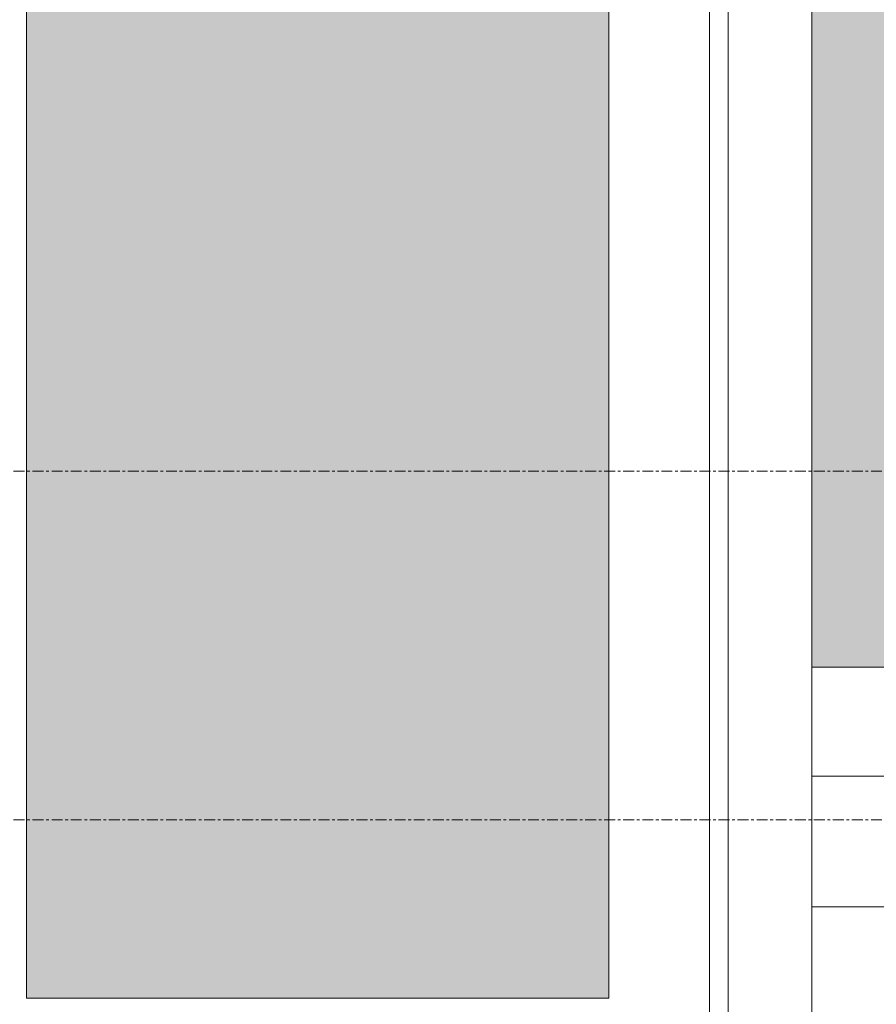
# Model space of a CAD drawing. Header units: inches. Extents: x -3203 to -1826, y -167 to 342.
# Tile 26 of 31: x -2707 to -2667, y -22 to 23. Entities that reach past the tile are written whole.
import ezdxf

# ---------------------------------------------------------------- set-up
doc = ezdxf.new("R2010")
doc.units = ezdxf.units.IN
doc.header["$MEASUREMENT"] = 0
doc.linetypes.add('Grid Line 1_2_', pattern=[0.875, 0.5, -0.125, 0.125, -0.125])
for name, color, linetype, lineweight in [('A-DOOR', 31, 'Continuous', 18), ('A-FLOR-LEVL-1', 51, 'Grid Line 1_2_', 9), ('A-GENM-1', 5, 'Continuous', 18), ('A-WALL-PATT-1', 111, 'Continuous', 9), ('I-WALL', 2, 'Continuous', 18), ('S-FNDN', 32, 'Continuous', 18)]:
    doc.layers.add(name, color=color, linetype=linetype, lineweight=lineweight)

# ---------------------------------------------------------------- blocks, each defined once
blk = doc.blocks.new('Sidelite-Sierra-French-Full_Glass-Single-Outswing-Standard - 4-1345579-BUILDING ELEVATION - WEST')
at = {"layer": 'A-GENM-1'}
blk.add_hatch(color=256, dxfattribs=at).paths.add_polyline_path([(-2706.398, -22.186), (-2679.651, -22.185), (-2679.651, 45.719), (-2706.399, 45.719), (-2706.399, -22.186)], flags=0)
at = {"layer": 'A-DOOR'}
for p, q in [((-2674.175, -30), (-2674.175, 51.193)), ((-2675.024, 50.344), (-2675.024, -29)), ((-2706.399, -22.187), (-2706.399, 45.719)), ((-2679.649, 45.719), (-2679.649, -22.187)), ((-2679.649, -22.187), (-2706.399, -22.187))]:
    blk.add_line(p, q, dxfattribs=at)

msp = doc.modelspace()

# ---------------------------------------------------------------- hatches: boundary and pattern name
at = {"layer": 'A-WALL-PATT-1'}
h = msp.add_hatch(dxfattribs=at)
h.set_pattern_fill('FP_7', color=256, style=0, pattern_type=2)
h.set_pattern_definition([(90, (-2713.4, -11), (-51.125, 3e-15), [24, 0, 0, 0]), (90, (-2707.9, -11), (-51.125, 3e-15), [24, 0, 0, 0]), (90, (-2707.524, -11), (-51.125, 3e-15), [24, 0, 0, 0]), (90, (-2704.024, -11), (-51.125, 3e-15), [24, 0, 0, 0]), (90, (-2703.65, -11), (-51.125, 3e-15), [24, 0, 0, 0]), (90, (-2698.15, -11), (-51.125, 3e-15), [24, 0, 0, 0]), (90, (-2697.774, -11), (-51.125, 3e-15), [24, 0, 0, 0]), (90, (-2686.4, -11), (-51.125, 3e-15), [24, 0, 0, 0]), (90, (-2686.024, -11), (-51.125, 3e-15), [24, 0, 0, 0]), (90, (-2682.524, -11), (-51.125, 3e-15), [24, 0, 0, 0]), (90, (-2682.15, -11), (-51.125, 3e-15), [24, 0, 0, 0]), (90, (-2678.65, -11), (-51.125, 3e-15), [24, 0, 0, 0]), (90, (-2678.274, -11), (-51.125, 3e-15), [24, 0, 0, 0]), (90, (-2672.4, -11), (-51.125, 3e-15), [24, 0, 0, 0]), (90, (-2672.024, -11), (-51.125, 3e-15), [24, 0, 0, 0]), (90, (-2666.524, -11), (-51.125, 3e-15), [24, 0, 0, 0]), (90, (-2666.15, -11), (-51.125, 3e-15), [24, 0, 0, 0]), (90, (-2662.65, -11), (-51.125, 3e-15), [24, 0, 0, 0]), (90, (-2692.274, -11), (-51.125, 3e-15), [24, 0, 0, 0]), (90, (-2691.9, -11), (-51.125, 3e-15), [24, 0, 0, 0])])
h.paths.add_polyline_path([(-2386.086, -7), (-2214.337, -7), (-2214.337, 100), (-2020.524, 100), (-2020.524, 213.75), (-2718.337, 213.75), (-2718.337, 82), (-2670.337, 82), (-2670.337, -7), (-2539.817, -7)], flags=0)
h.paths.add_polyline_path([(-2575.847, 150), (-2579.087, 150), (-2579.087, 186), (-2543.087, 186), (-2543.087, 150), (-2573.445, 150)], flags=0)
h.paths.add_polyline_path([(-2530.087, 150), (-2530.087, 186), (-2494.087, 186), (-2494.087, 150), (-2527.807, 150)], flags=0)
h.paths.add_polyline_path([(-2376.478, 150), (-2404.087, 150), (-2404.087, 186), (-2368.087, 186), (-2368.087, 150), (-2374.076, 150)], flags=0)
h = msp.add_hatch(dxfattribs=at)
h.set_pattern_fill('FP_1', color=256, style=0, pattern_type=2)
h.set_pattern_definition([(0, (-2670.337, -138), (0, 6), [])])
h.paths.add_polyline_path([(-2653.796, -72), (-2586.299, -66.072), (-2563.135, -63.109), (-2537.435, -59.668), (-2482.337, -52.101), (-2482.337, -7), (-2670.337, -7), (-2670.337, -72)], flags=0)

# ---------------------------------------------------------------- linework, layer by layer
at = {"layer": 'A-FLOR-LEVL-1'}
for p, q in [((-3203.113, 2), (-1876.533, 2)), ((-3203.113, -14), (-1876.533, -14))]:
    msp.add_line(p, q, dxfattribs=at)
at = {"layer": 'I-WALL'}
for p, q in [((-2670.337, 82), (-2670.337, -7)), ((-2670.337, -7), (-2214.337, -7))]:
    msp.add_line(p, q, dxfattribs=at)
at = {"layer": 'S-FNDN'}
msp.add_line((-2670.337, -7), (-2670.337, -43.75), dxfattribs=at)

# ---------------------------------------------------------------- block references
at = {"layer": 'A-DOOR'}
msp.add_blockref('Sidelite-Sierra-French-Full_Glass-Single-Outswing-Standard - 4-1345579-BUILDING ELEVATION - WEST', (0, 0), dxfattribs=at)

doc.saveas('drawing.dxf')
